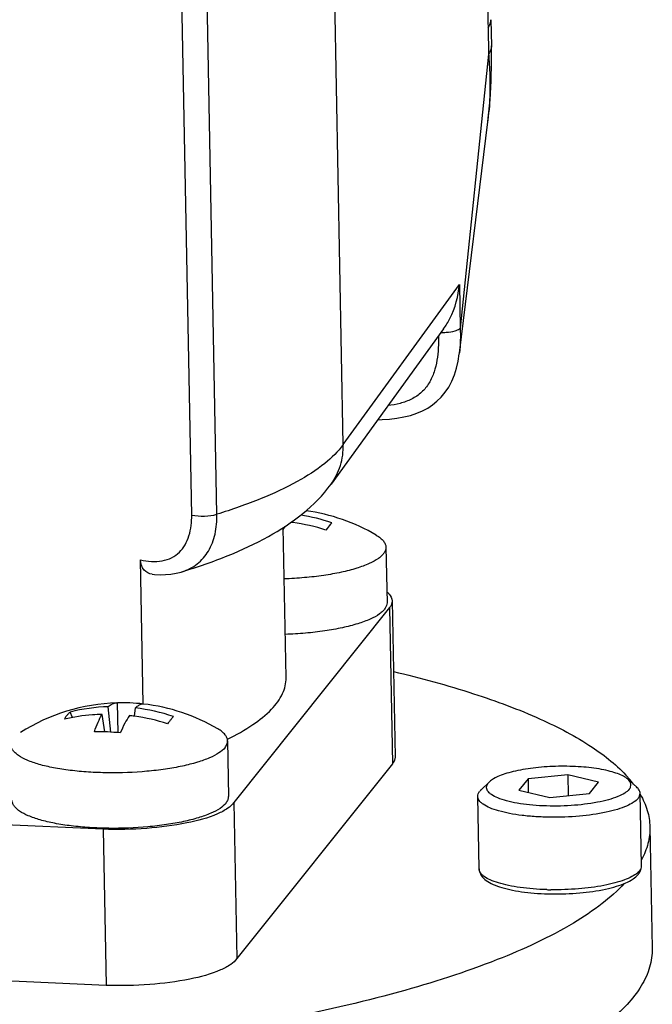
# Model space of a CAD drawing. Header units: millimetres. Extents: x -213 to 420, y -2 to 297.
# Tile 17 of 37: x 170.63 to 174.14, y 65.55 to 71.01. Entities that reach past the tile are written whole.
import ezdxf

# ---------------------------------------------------------------- set-up
doc = ezdxf.new("R2010")
doc.units = ezdxf.units.MM
doc.header["$LTSCALE"] = 23.1
doc.layers.add('COMPONENTS', color=7, linetype='CONTINUOUS')

msp = doc.modelspace()

# ---------------------------------------------------------------- linework, layer by layer
at = {"layer": 'COMPONENTS', "color": 9, "linetype": 'CONTINUOUS'}
for p, q in [((172.42581, 68.65435), (172.33442, 73.46012)), ((171.58554, 68.26375), (171.49414, 73.06952)), ((171.72565, 68.26781), (171.63425, 73.07357)), ((173.22786, 70.96353), (173.23062, 70.81835)), ((173.23062, 70.81835), (173.07361, 69.29931)), ((172.42581, 68.65435), (173.069, 69.54215)), ((173.069, 69.54215), (173.07361, 69.29931)), ((172.68194, 67.75115), (172.69839, 66.88611))]:
    msp.add_line(p, q, dxfattribs=at)
at = {"layer": 'COMPONENTS', "color": 7, "linetype": 'CONTINUOUS'}
for p, q in [((173.2437, 71.0087), (173.24647, 70.86348)), ((173.24711, 70.77554), (173.24647, 70.8635)), ((173.06916, 69.16127), (173.22726, 70.4434)), ((172.98194, 69.29622), (172.35774, 68.43462)), ((173.06853, 69.15631), (173.06916, 69.16122)), ((172.14641, 68.22253), (172.14738, 68.23138)), ((172.10878, 67.36286), (172.09297, 68.19434)), ((172.66226, 68.08579), (172.66811, 67.77822)), ((171.31756, 67.21663), (171.30237, 68.01561)), ((171.53173, 67.94962), (171.53199, 67.9497)), ((172.69634, 67.78827), (172.71279, 66.92323)), ((172.68194, 67.75115), (171.81949, 66.67138)), ((171.17078, 67.22289), (171.17444, 67.22291)), ((171.17893, 67.05771), (171.17444, 67.22291)), ((170.92428, 67.1418), (170.9119, 67.17236)), ((171.13665, 67.06088), (171.12271, 67.2016)), ((171.26879, 67.14907), (171.27383, 67.19496)), ((171.10395, 67.06237), (171.08898, 67.15937)), ((171.78465, 67.01233), (171.7905, 66.70476)), ((172.69839, 66.88611), (171.83594, 65.80634)), ((173.189, 66.7406), (173.23606, 66.78563)), ((173.23612, 66.78567), (173.22949, 66.7785)), ((173.44981, 66.80141), (173.39951, 66.73844)), ((173.67012, 66.82433), (173.44981, 66.80141)), ((173.44981, 66.80141), (173.45124, 66.72626)), ((173.67012, 66.82433), (173.67231, 66.70908)), ((173.84014, 66.78427), (173.67012, 66.82433)), ((173.78984, 66.7213), (173.84014, 66.78427)), ((174.05112, 66.757), (174.00239, 66.8002)), ((173.39951, 66.73844), (173.56953, 66.69839)), ((174.03488, 66.7719), (174.03583, 66.77064)), ((171.09461, 66.52258), (167.21099, 66.69313)), ((173.17846, 66.30298), (173.17082, 66.70475)), ((173.56953, 66.69839), (173.78984, 66.7213)), ((174.0783, 66.3201), (174.07066, 66.72186)), ((171.81949, 66.67138), (171.83594, 65.80634)), ((171.09461, 66.52258), (171.11106, 65.65755)), ((174.12487, 66.53585), (174.13767, 65.86305)), ((171.11106, 65.65755), (169.29744, 65.73719))]:
    msp.add_line(p, q, dxfattribs=at)
for points in [[(173.22725, 70.44331), (173.22954, 70.46252), (173.23916, 70.56498), (173.24492, 70.66931), (173.24711, 70.77554)], [(172.61664, 68.79199), (172.641, 68.7926), (172.68256, 68.79541), (172.72308, 68.80023), (172.76184, 68.80717), (172.79841, 68.8163), (172.83284, 68.82774), (172.86503, 68.84148), (172.89386, 68.85692), (172.91983, 68.87406), (172.94486, 68.89418), (172.96877, 68.91761), (172.99045, 68.94384), (173.01003, 68.9733), (173.02723, 69.00583), (173.04157, 69.04066), (173.0531, 69.07752), (173.06204, 69.11619), (173.06853, 69.15631)], [(171.36585, 67.93559), (171.37861, 67.93455), (171.41042, 67.93328), (171.44122, 67.934), (171.47092, 67.93672), (171.49936, 67.94143), (171.52644, 67.94806), (171.53207, 67.94973)]]:
    msp.add_lwpolyline(points, dxfattribs=at)
at = {"layer": 'COMPONENTS', "color": 9, "linetype": 'CONTINUOUS'}
for centre, radius, start, end in [((171.76416, 70.6225), 1.47403, 354.10971, 355.18825), ((171.81181, 70.61758), 1.42612, 352.98128, 354.10967), ((172.96931, 69.63449), 0.35904, 269.44111, 274.11165), ((173.59933, 67.77434), 1.587, 268.34476, 269.18694)]:
    msp.add_arc(centre, radius, start, end, dxfattribs=at)
at = {"layer": 'COMPONENTS', "color": 7, "linetype": 'CONTINUOUS'}
for centre, radius, start, end in [((172.02853, 67.23913), 1.03662, 71.24218, 81.06242), ((172.07804, 67.25044), 1.04636, 59.54374, 82.23429), ((171.99248, 67.12907), 1.10425, 81.98709, 82.49453), ((171.98849, 67.10618), 1.12747, 72.3713, 81.9483), ((172.63577, 67.89939), 0.6127, 150.63736, 152.32449), ((171.20042, 66.17698), 1.04636, 91.62359, 122.63536), ((171.20228, 66.22192), 1.00138, 87.68684, 91.5932), ((171.20247, 66.22717), 0.99613, 83.36725, 87.68567), ((171.15285, 66.2096), 0.99246, 91.74063, 104.05083), ((171.15157, 66.16827), 1.03395, 71.2301, 83.20921), ((171.20042, 66.17698), 1.04636, 59.54374, 83.57337), ((171.11516, 66.05777), 1.10207, 81.98643, 83.49039), ((171.11087, 66.03272), 1.12747, 72.3713, 81.9483), ((171.06184, 65.77553), 1.28754, 84.29711, 90.67407), ((173.48621, 66.35262), 0.69061, 40.89643, 41.61525), ((173.52776, 66.388), 0.63604, 37.12623, 40.93762)]:
    msp.add_arc(centre, radius, start, end, dxfattribs=at)
at = {"layer": 'COMPONENTS', "color": 9, "linetype": 'CONTINUOUS'}
for points, knots in [([(173.2185, 72.0172), (173.22184, 71.84174), (173.22387, 71.4905), (173.2245, 71.13925), (173.22786, 70.96353)], [0, 0, 0, 0, 0.4996284, 1, 1, 1, 1]), ([(173.22786, 70.96353), (173.23045, 70.96711), (173.23913, 70.98062), (173.24393, 70.99697), (173.24371, 71.00863)], [0, 0, 0, 0, 0.2748261, 1, 1, 1, 1]), ([(173.24646, 70.86348), (173.24653, 70.85971), (173.24533, 70.84356), (173.23785, 70.82837), (173.23062, 70.81838)], [0, 0, 0, 0, 0.2344949, 1, 1, 1, 1]), ([(173.23062, 70.81837), (173.23288, 70.7914), (173.24013, 70.68509), (173.23967, 70.57808), (173.233, 70.49886)], [0, 0, 0, 0, 0.253966, 1, 1, 1, 1]), ([(172.99506, 69.27637), (173.01228, 69.27761), (173.03594, 69.28079), (173.06198, 69.29), (173.07115, 69.29591), (173.07361, 69.29931)], [0, 0, 0, 0, 0.6228384, 0.8483688, 1, 1, 1, 1]), ([(172.95405, 69.25772), (172.95426, 69.21243), (172.95105, 69.14429), (172.93094, 69.0562), (172.90408, 68.99424), (172.86156, 68.94138), (172.80492, 68.90368), (172.74066, 68.8809), (172.69584, 68.87288), (172.6732, 68.87005)], [0, 0, 0, 0, 0.2516757, 0.3764901, 0.5003664, 0.6237253, 0.7477694, 0.873251, 1, 1, 1, 1]), ([(172.42581, 68.65435), (172.39717, 68.61482), (172.3168, 68.53766), (172.16104, 68.43921), (171.95958, 68.34645), (171.80811, 68.29353), (171.72565, 68.26781)], [0, 0, 0, 0, 0.1807424, 0.4066539, 0.6802148, 1, 1, 1, 1]), ([(172.35773, 68.43462), (172.3804, 68.4659), (172.41582, 68.53683), (172.42656, 68.61529), (172.42581, 68.65435)], [0, 0, 0, 0, 0.4971654, 1, 1, 1, 1]), ([(171.30237, 68.01561), (171.34143, 68.00696), (171.40165, 68.00146), (171.47494, 68.0243), (171.53381, 68.06597), (171.57878, 68.15034), (171.58627, 68.22499), (171.58554, 68.26375)], [0, 0, 0, 0, 0.2673439, 0.3897181, 0.5061108, 0.7409008, 1, 1, 1, 1]), ([(171.532, 67.94971), (171.56222, 67.95895), (171.62019, 67.98812), (171.68425, 68.06366), (171.72014, 68.1605), (171.72635, 68.23123), (171.72565, 68.26781)], [0, 0, 0, 0, 0.2370503, 0.4732149, 0.7255773, 1, 1, 1, 1]), ([(171.58554, 68.26375), (171.60875, 68.25837), (171.65615, 68.25613), (171.70351, 68.2609), (171.72565, 68.26781)], [0, 0, 0, 0, 0.5067265, 1, 1, 1, 1]), ([(173.55349, 66.188), (173.52813, 66.18873), (173.47885, 66.19135), (173.40803, 66.19889), (173.34386, 66.20972), (173.28821, 66.2235), (173.24272, 66.23976), (173.21223, 66.25596), (173.19466, 66.27035), (173.18564, 66.28082), (173.17995, 66.2917), (173.17853, 66.29933), (173.17846, 66.30298)], [0, 0, 0, 0, 0.1854724, 0.3604919, 0.5203105, 0.6608319, 0.7789242, 0.8729579, 0.9112343, 0.9443158, 0.9733148, 1, 1, 1, 1]), ([(174.0675, 66.29226), (174.06666, 66.29121), (174.06296, 66.28685), (174.0588, 66.28289), (174.05547, 66.28006)], [0, 0, 0, 0, 0.2344791, 1, 1, 1, 1]), ([(174.0675, 66.29226), (174.07086, 66.29646), (174.07634, 66.30515), (174.07839, 66.31537), (174.0783, 66.3201)], [0, 0, 0, 0, 0.5320211, 1, 1, 1, 1]), ([(174.05547, 66.28006), (174.04626, 66.27224), (174.02286, 66.25767), (173.98093, 66.23979), (173.92898, 66.2238), (173.84457, 66.20489), (173.72611, 66.18997), (173.62771, 66.18677), (173.57681, 66.1875)], [0, 0, 0, 0, 0.0733703, 0.1658496, 0.2764575, 0.4029541, 0.690844, 1, 1, 1, 1])]:
    msp.add_open_spline(points, degree=3, knots=knots, dxfattribs=at)
at = {"layer": 'COMPONENTS', "color": 7, "linetype": 'CONTINUOUS'}
for points, knots in [([(172.98197, 69.29626), (172.99486, 69.31409), (173.0403, 69.3892), (173.06418, 69.47675), (173.069, 69.54215)], [0, 0, 0, 0, 0.2512221, 1, 1, 1, 1]), ([(171.53176, 67.94963), (171.61837, 67.97608), (171.78205, 68.03268), (172.07493, 68.16749), (172.26933, 68.31259), (172.35774, 68.43462)], [0, 0, 0, 0, 0.2800901, 0.5339417, 1, 1, 1, 1]), ([(172.36187, 68.22069), (172.3594, 68.21797), (172.34818, 68.2051), (172.33782, 68.19152), (172.32994, 68.18071)], [0, 0, 0, 0, 0.2156467, 1, 1, 1, 1]), ([(172.60842, 68.15242), (172.61646, 68.14769), (172.63082, 68.13813), (172.64821, 68.12165), (172.65933, 68.10425), (172.66215, 68.09169), (172.66226, 68.08579)], [0, 0, 0, 0, 0.3141787, 0.5783146, 0.8013094, 1, 1, 1, 1]), ([(172.66226, 68.08579), (172.66236, 68.0805), (172.66054, 68.06929), (172.6522, 68.05326), (172.63867, 68.03773), (172.61198, 68.01609), (172.56549, 67.99151), (172.49617, 67.96646), (172.41163, 67.94496), (172.3148, 67.92782), (172.20903, 67.9157), (172.13581, 67.91132), (172.09838, 67.91004)], [0, 0, 0, 0, 0.0256975, 0.0539809, 0.0867543, 0.1251327, 0.2203758, 0.3404325, 0.4828837, 0.6437358, 0.8179902, 1, 1, 1, 1]), ([(171.36585, 67.93559), (171.34947, 67.9371), (171.31419, 67.95747), (171.30275, 67.99563), (171.30237, 68.01561)], [0, 0, 0, 0, 0.4514072, 1, 1, 1, 1]), ([(172.66717, 67.8378), (172.67162, 67.8341), (172.68578, 67.82099), (172.69608, 67.80195), (172.69634, 67.78827)], [0, 0, 0, 0, 0.2972692, 1, 1, 1, 1]), ([(172.66811, 67.77822), (172.66821, 67.77293), (172.66639, 67.76172), (172.65805, 67.74569), (172.64452, 67.73016), (172.61783, 67.70852), (172.57134, 67.68394), (172.50201, 67.65889), (172.41747, 67.63739), (172.32065, 67.62025), (172.21488, 67.60813), (172.14166, 67.60375), (172.10423, 67.60247)], [0, 0, 0, 0, 0.0256976, 0.0539815, 0.0867557, 0.1251348, 0.220379, 0.3404363, 0.4828873, 0.6437386, 0.8179917, 1, 1, 1, 1]), ([(172.69634, 67.78827), (172.69639, 67.78516), (172.69525, 67.77167), (172.68838, 67.75922), (172.68194, 67.75115)], [0, 0, 0, 0, 0.231674, 1, 1, 1, 1]), ([(172.70422, 67.39649), (172.85362, 67.36125), (173.12926, 67.28671), (173.49952, 67.14963), (173.7902, 66.9985), (173.9452, 66.87581), (174.00253, 66.81127)], [0, 0, 0, 0, 0.3195837, 0.5938636, 0.8202707, 1, 1, 1, 1]), ([(171.78382, 67.02148), (171.83263, 67.04547), (171.91922, 67.09364), (172.02505, 67.17763), (172.09293, 67.26645), (172.10935, 67.3328), (172.10878, 67.36284)], [0, 0, 0, 0, 0.3308667, 0.6007293, 0.8172139, 1, 1, 1, 1]), ([(171.12271, 67.2016), (171.12977, 67.20787), (171.1446, 67.21829), (171.16241, 67.22268), (171.17078, 67.22292)], [0, 0, 0, 0, 0.5301853, 1, 1, 1, 1]), ([(170.8949, 67.15471), (170.89622, 67.15636), (170.90146, 67.16263), (170.90728, 67.16844), (170.9119, 67.17236)], [0, 0, 0, 0, 0.2580197, 1, 1, 1, 1]), ([(171.31753, 67.21663), (171.31405, 67.21672), (171.30458, 67.21558), (171.28927, 67.20839), (171.27906, 67.19996), (171.27383, 67.19496)], [0, 0, 0, 0, 0.2093548, 0.565075, 1, 1, 1, 1]), ([(171.08898, 67.15937), (171.07126, 67.1589), (171.00102, 67.15526), (170.93115, 67.14449), (170.87996, 67.13238)], [0, 0, 0, 0, 0.2520826, 1, 1, 1, 1]), ([(170.87996, 67.13238), (170.88111, 67.13441), (170.88565, 67.14213), (170.89076, 67.14952), (170.8949, 67.15471)], [0, 0, 0, 0, 0.2595643, 1, 1, 1, 1]), ([(171.0467, 67.06298), (171.05266, 67.08105), (171.06489, 67.11403), (171.08061, 67.1456), (171.08898, 67.15937)], [0, 0, 0, 0, 0.5413783, 1, 1, 1, 1]), ([(171.2401, 67.15274), (171.23106, 67.13889), (171.21315, 67.10739), (171.1977, 67.07467), (171.18979, 67.0567)], [0, 0, 0, 0, 0.4571528, 1, 1, 1, 1]), ([(171.46924, 67.12949), (171.46787, 67.12778), (171.46211, 67.12047), (171.45653, 67.11301), (171.45233, 67.10725)], [0, 0, 0, 0, 0.234365, 1, 1, 1, 1]), ([(171.48426, 67.14723), (171.48306, 67.1459), (171.4779, 67.14012), (171.47296, 67.13414), (171.46924, 67.12949)], [0, 0, 0, 0, 0.2310158, 1, 1, 1, 1]), ([(171.78465, 67.01233), (171.78453, 67.01823), (171.78171, 67.03079), (171.7706, 67.04819), (171.7532, 67.06467), (171.73885, 67.07423), (171.7308, 67.07896)], [0, 0, 0, 0, 0.1986806, 0.4216776, 0.6858167, 1, 1, 1, 1]), ([(171.77025, 66.97521), (171.77472, 66.98081), (171.78204, 66.99241), (171.78477, 67.00602), (171.78465, 67.01233)], [0, 0, 0, 0, 0.5320211, 1, 1, 1, 1]), ([(171.77025, 66.97521), (171.76102, 66.96365), (171.73375, 66.94178), (171.68141, 66.91541), (171.61318, 66.89149), (171.53112, 66.87098), (171.43773, 66.85452), (171.2999, 66.83855), (171.15718, 66.83325), (171.01523, 66.83847), (170.91476, 66.84759), (170.82317, 66.86158), (170.74335, 66.87993), (170.67787, 66.90201), (170.63383, 66.92424), (170.60836, 66.94415), (170.59529, 66.95865), (170.58702, 66.97377), (170.58496, 66.98443), (170.58486, 66.98951)], [0, 0, 0, 0, 0.0352311, 0.0816754, 0.139306, 0.2069841, 0.2829378, 0.3649798, 0.5372855, 0.6223398, 0.7031733, 0.7773794, 0.8428531, 0.8979452, 0.9417188, 0.9594411, 0.974662, 0.9878983, 1, 1, 1, 1]), ([(172.71279, 66.92323), (172.71285, 66.92012), (172.71171, 66.90663), (172.70483, 66.89418), (172.69839, 66.88611)], [0, 0, 0, 0, 0.231674, 1, 1, 1, 1]), ([(174.00238, 66.80021), (173.99529, 66.80649), (173.97712, 66.81815), (173.94427, 66.83226), (173.90335, 66.8447), (173.836, 66.85929), (173.73989, 66.87041), (173.61776, 66.87329), (173.49582, 66.86577), (173.40019, 66.85102), (173.33343, 66.83389), (173.29299, 66.8199), (173.26069, 66.80455), (173.24295, 66.79221), (173.23611, 66.78567)], [0, 0, 0, 0, 0.0357764, 0.0808275, 0.1349367, 0.1972537, 0.3411948, 0.4999446, 0.6587016, 0.802666, 0.8649999, 0.9191278, 0.9641961, 1, 1, 1, 1]), ([(174.01015, 66.74422), (174.01353, 66.74845), (174.01898, 66.75734), (174.02131, 66.77907), (174.01048, 66.79303), (174.00238, 66.80021)], [0, 0, 0, 0, 0.2577565, 0.4843812, 1, 1, 1, 1]), ([(173.17082, 66.70475), (173.17073, 66.70948), (173.17278, 66.71969), (173.17826, 66.72838), (173.18162, 66.73258)], [0, 0, 0, 0, 0.4680426, 1, 1, 1, 1]), ([(173.189, 66.7406), (173.18832, 66.73995), (173.18573, 66.7374), (173.18329, 66.73469), (173.18162, 66.73258)], [0, 0, 0, 0, 0.2606088, 1, 1, 1, 1]), ([(174.01015, 66.74422), (174.00345, 66.73582), (173.98315, 66.72009), (173.94418, 66.70146), (173.89317, 66.68479), (173.80728, 66.66529), (173.68573, 66.65124), (173.55974, 66.6497), (173.46007, 66.65679), (173.39249, 66.66588), (173.33348, 66.67843), (173.28525, 66.69392), (173.25302, 66.70976), (173.23478, 66.72416), (173.22574, 66.73462), (173.22046, 66.74563), (173.21888, 66.76128), (173.22458, 66.77235), (173.22949, 66.7785)], [0, 0, 0, 0, 0.0372032, 0.0870632, 0.1493572, 0.2225347, 0.3917848, 0.571859, 0.6580492, 0.7375899, 0.8078205, 0.8666241, 0.9127523, 0.9311354, 0.9467441, 0.9602465, 0.9727577, 1, 1, 1, 1]), ([(174.07066, 66.72186), (174.07054, 66.72804), (174.0662, 66.74172), (174.05674, 66.75202), (174.05112, 66.757)], [0, 0, 0, 0, 0.4515672, 1, 1, 1, 1]), ([(171.7761, 66.66764), (171.76687, 66.65608), (171.7396, 66.63421), (171.68726, 66.60784), (171.61903, 66.58392), (171.53697, 66.56341), (171.44357, 66.54695), (171.30574, 66.53098), (171.16303, 66.52568), (171.02107, 66.5309), (170.92061, 66.54002), (170.82901, 66.55401), (170.74919, 66.57237), (170.68371, 66.59444), (170.63967, 66.61667), (170.61421, 66.63659), (170.60114, 66.65108), (170.59287, 66.6662), (170.59081, 66.67687), (170.59071, 66.68195)], [0, 0, 0, 0, 0.0352313, 0.081676, 0.139307, 0.2069857, 0.28294, 0.3649825, 0.5372892, 0.6223437, 0.7031771, 0.777383, 0.8428562, 0.8979474, 0.9417201, 0.9594419, 0.9746624, 0.9878984, 1, 1, 1, 1]), ([(171.7761, 66.66764), (171.78057, 66.67324), (171.78789, 66.68484), (171.79062, 66.69845), (171.7905, 66.70476)], [0, 0, 0, 0, 0.5320204, 1, 1, 1, 1]), ([(174.05986, 66.69402), (174.05293, 66.68535), (174.03248, 66.66895), (173.99323, 66.64917), (173.94206, 66.63123), (173.85544, 66.60961), (173.73096, 66.59247), (173.60007, 66.58754), (173.49359, 66.59146), (173.41824, 66.5983), (173.34955, 66.60879), (173.28968, 66.62256), (173.24057, 66.63912), (173.20754, 66.65579), (173.18845, 66.67073), (173.17864, 66.6816), (173.17244, 66.69294), (173.17089, 66.70093), (173.17082, 66.70475)], [0, 0, 0, 0, 0.0352331, 0.0816812, 0.1393158, 0.206999, 0.3649349, 0.537253, 0.6223134, 0.7031526, 0.7773638, 0.8428419, 0.8979377, 0.9417147, 0.9594385, 0.9746605, 0.9878972, 1, 1, 1, 1]), ([(174.05986, 66.69402), (174.06321, 66.69822), (174.0687, 66.70692), (174.07075, 66.71713), (174.07066, 66.72186)], [0, 0, 0, 0, 0.5319574, 1, 1, 1, 1]), ([(174.07133, 66.71718), (174.08773, 66.6888), (174.11402, 66.63024), (174.12428, 66.56662), (174.12487, 66.53587)], [0, 0, 0, 0, 0.5159248, 1, 1, 1, 1]), ([(171.81949, 66.67138), (171.81062, 66.65832), (171.78167, 66.63346), (171.69585, 66.58972), (171.54421, 66.54995), (171.33126, 66.52285), (171.17524, 66.51978), (171.09461, 66.52258)], [0, 0, 0, 0, 0.0627079, 0.1476452, 0.3819232, 0.679506, 1, 1, 1, 1]), ([(174.12487, 66.53587), (174.12546, 66.5051), (174.11762, 66.4411), (174.09354, 66.38154), (174.07822, 66.35254)], [0, 0, 0, 0, 0.4840608, 1, 1, 1, 1]), ([(173.17846, 66.30298), (173.17858, 66.29644), (173.18086, 66.28349), (173.19263, 66.26012), (173.21794, 66.23624), (173.25771, 66.21515), (173.30679, 66.1979), (173.36504, 66.18403), (173.43132, 66.17353), (173.50384, 66.16668), (173.60636, 66.16263), (173.73266, 66.16721), (173.8531, 66.18381), (173.9376, 66.20504), (173.98886, 66.22323), (174.03058, 66.24458), (174.05298, 66.26327), (174.06128, 66.27366)], [0, 0, 0, 0, 0.0205312, 0.0405407, 0.0812505, 0.1271162, 0.1812404, 0.2441242, 0.3148604, 0.3917601, 0.4726784, 0.6368297, 0.7879098, 0.8532998, 0.9100992, 0.9582636, 1, 1, 1, 1]), ([(174.07105, 66.28885), (174.07461, 66.29604), (174.07788, 66.3066), (174.07835, 66.31736), (174.0783, 66.3201)], [0, 0, 0, 0, 0.7456796, 1, 1, 1, 1]), ([(173.98313, 66.22177), (173.9456, 66.18138), (173.85568, 66.10213), (173.62592, 65.94956), (173.24923, 65.7772), (172.70432, 65.60321), (172.05628, 65.45702), (171.32737, 65.344), (170.27008, 65.24241), (169.45475, 65.22802), (168.90708, 65.24696)], [0, 0, 0, 0, 0.0314591, 0.0680372, 0.1570903, 0.2666311, 0.3940869, 0.5357739, 0.6872832, 1, 1, 1, 1]), ([(174.13767, 65.86307), (174.13833, 65.82805), (174.12779, 65.75447), (174.07827, 65.64806), (173.99709, 65.54434), (173.92789, 65.48176), (173.88906, 65.45062)], [0, 0, 0, 0, 0.2111104, 0.4398745, 0.699947, 1, 1, 1, 1]), ([(171.83594, 65.80634), (171.82707, 65.79328), (171.79812, 65.76842), (171.7123, 65.72468), (171.56066, 65.68491), (171.34772, 65.65782), (171.1917, 65.65475), (171.11106, 65.65755)], [0, 0, 0, 0, 0.0627079, 0.1476452, 0.3819232, 0.679506, 1, 1, 1, 1])]:
    msp.add_open_spline(points, degree=3, knots=knots, dxfattribs=at)
at = {"layer": 'COMPONENTS', "color": 9, "linetype": 'CONTINUOUS'}
msp.add_open_spline([(173.07361, 69.29931), (173.07544, 69.25388), (173.07487, 69.20811), (173.06937, 69.16298)], degree=3, dxfattribs=at)
at = {"layer": 'COMPONENTS', "color": 7, "linetype": 'CONTINUOUS'}
msp.add_open_spline([(174.06128, 66.27366), (174.06503, 66.27836), (174.06838, 66.28345), (174.07105, 66.28885)], degree=3, dxfattribs=at)

doc.saveas('drawing.dxf')
